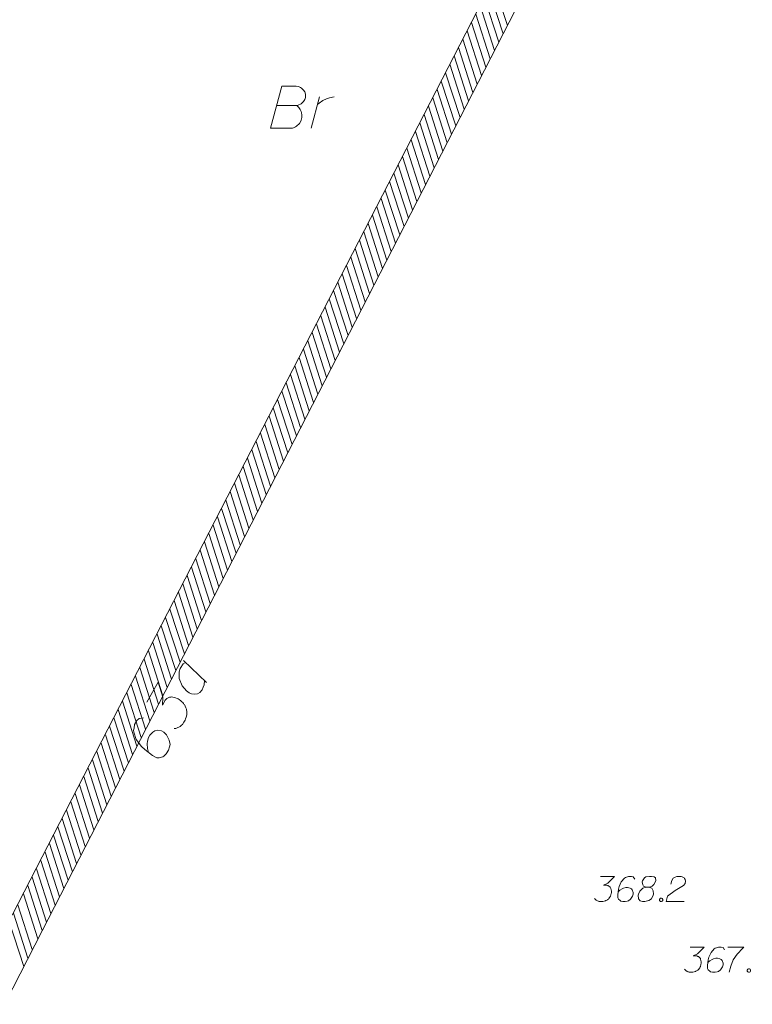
# Model space of a CAD drawing. Header units: metres. Extents: x 5555129 to 5556676, y 5635595 to 5636517.
# Tile 207 of 255: x 5556408 to 5556430, y 5636075 to 5636105. Entities that reach past the tile are written whole.
import ezdxf

# ---------------------------------------------------------------- set-up
doc = ezdxf.new("R2010")
doc.units = ezdxf.units.M
doc.header["$MEASUREMENT"] = 0
doc.linetypes.add('PRZER1-1', pattern=[2, 1, -1])
for name, color, linetype, lineweight in [('#digitalizacja', 7, 'Continuous', 18), ('#skartowane', 7, 'Continuous', 18), ('#zakres', 7, 'Continuous', 18)]:
    doc.layers.add(name, color=color, linetype=linetype, lineweight=lineweight)
doc.layers.add('GEPADR_O', color=7, linetype='Continuous', lineweight=18, true_color=0x0a0909)
doc.layers.add('GESUZY_O', color=7, linetype='PRZER1-1', lineweight=18, true_color=0x008000)

# ---------------------------------------------------------------- blocks, each defined once
blk = doc.blocks.new('*U1741')
at = {"layer": 'GEPADR_O', "color": 7, "linetype": 'ByBlock', "lineweight": 18}
blk.add_line((5555298.448, 5636327.198), (5555299.122, 5636326.549), dxfattribs=at)
at = {"layer": 'GEPADR_O', "color": 7, "linetype": 'ByBlock', "lineweight": 18, "flags": 128}
blk.add_lwpolyline([(5555298.507, 5636327.142), (5555298.431, 5636327.106), (5555298.349, 5636326.96), (5555298.318, 5636326.865), (5555298.317, 5636326.662), (5555298.399, 5636326.447), (5555298.529, 5636326.295), (5555298.609, 5636326.238), (5555298.683, 5636326.208), (5555298.757, 5636326.2), (5555298.855, 5636326.213), (5555298.932, 5636326.249), (5555299.002, 5636326.334), (5555299.032, 5636326.408), (5555299.062, 5636326.481), (5555299.063, 5636326.604)], dxfattribs=at)
blk = doc.blocks.new('*U1796')
at = {"layer": 'GESUZY_O', "color": 96, "linetype": 'ByBlock', "lineweight": 18, "true_color": 0x008000}
blk.add_line((5555302.236, 5636343.015), (5555302.482, 5636343.95), dxfattribs=at)
at = {"layer": 'GESUZY_O', "color": 96, "linetype": 'ByBlock', "lineweight": 18, "true_color": 0x008000, "flags": 128}
blk.add_lwpolyline([(5555302.423, 5636343.724), (5555302.472, 5636343.763), (5555302.58, 5636343.842), (5555302.698, 5636343.891), (5555302.787, 5636343.921), (5555302.925, 5636343.95)], dxfattribs=at)

msp = doc.modelspace()

# ---------------------------------------------------------------- linework, layer by layer
at = {"layer": '#digitalizacja', "color": 36, "linetype": 'Continuous', "lineweight": 18, "true_color": 0x7d3300, "flags": 128}
for points in [[(5556428.077, 5636076.992), (5556428.49, 5636076.992), (5556428.295, 5636076.792), (5556428.165, 5636076.727), (5556428.272, 5636076.727), (5556428.295, 5636076.721), (5556428.307, 5636076.715), (5556428.319, 5636076.709), (5556428.331, 5636076.703), (5556428.354, 5636076.685), (5556428.366, 5636076.668), (5556428.378, 5636076.65), (5556428.384, 5636076.632), (5556428.396, 5636076.591), (5556428.402, 5636076.555), (5556428.402, 5636076.538), (5556428.402, 5636076.514), (5556428.396, 5636076.479), (5556428.39, 5636076.455), (5556428.384, 5636076.431), (5556428.378, 5636076.414), (5556428.372, 5636076.402), (5556428.366, 5636076.39), (5556428.36, 5636076.378), (5556428.349, 5636076.361), (5556428.331, 5636076.337), (5556428.313, 5636076.319), (5556428.301, 5636076.307), (5556428.284, 5636076.296), (5556428.266, 5636076.284), (5556428.242, 5636076.272), (5556428.23, 5636076.266), (5556428.189, 5636076.254), (5556428.154, 5636076.248), (5556428.13, 5636076.242), (5556428.089, 5636076.242), (5556428.041, 5636076.248), (5556428.024, 5636076.254), (5556428.006, 5636076.26), (5556427.988, 5636076.266), (5556427.971, 5636076.278), (5556427.953, 5636076.29), (5556427.923, 5636076.313), (5556427.906, 5636076.337)], [(5556429.098, 5636076.91), (5556429.051, 5636076.975), (5556428.998, 5636076.992), (5556428.915, 5636076.992), (5556428.856, 5636076.969), (5556428.821, 5636076.957), (5556428.791, 5636076.939), (5556428.697, 5636076.833), (5556428.632, 5636076.691), (5556428.614, 5636076.615), (5556428.591, 5636076.443), (5556428.591, 5636076.355), (5556428.614, 5636076.319), (5556428.661, 5636076.272), (5556428.679, 5636076.26), (5556428.738, 5636076.242), (5556428.815, 5636076.242), (5556428.874, 5636076.254), (5556428.915, 5636076.266), (5556428.974, 5636076.313), (5556429.034, 5636076.408), (5556429.051, 5636076.467), (5556429.051, 5636076.514), (5556429.022, 5636076.591), (5556428.998, 5636076.62), (5556428.957, 5636076.644), (5556428.886, 5636076.662), (5556428.833, 5636076.662), (5556428.768, 5636076.644), (5556428.726, 5636076.626), (5556428.656, 5636076.579), (5556428.62, 5636076.55), (5556428.602, 5636076.532)], [(5556429.199, 5636076.992), (5556429.671, 5636076.992), (5556429.642, 5636076.963), (5556429.47, 5636076.78), (5556429.352, 5636076.615), (5556429.281, 5636076.42), (5556429.234, 5636076.242)], [(5556429.807, 5636076.343), (5556429.837, 5636076.343), (5556429.854, 5636076.331), (5556429.872, 5636076.307), (5556429.872, 5636076.278), (5556429.854, 5636076.254), (5556429.837, 5636076.242), (5556429.807, 5636076.242), (5556429.789, 5636076.254), (5556429.772, 5636076.278), (5556429.772, 5636076.307), (5556429.789, 5636076.331), (5556429.807, 5636076.343)]]:
    msp.add_lwpolyline(points, dxfattribs=at)
at = {"layer": '#skartowane', "color": 7, "linetype": 'Continuous', "lineweight": 18, "flags": 128}
for points in [[(5556425.407, 5636079.093), (5556425.821, 5636079.093), (5556425.626, 5636078.892), (5556425.496, 5636078.827), (5556425.602, 5636078.827), (5556425.626, 5636078.822), (5556425.638, 5636078.816), (5556425.649, 5636078.81), (5556425.661, 5636078.804), (5556425.685, 5636078.786), (5556425.697, 5636078.768), (5556425.709, 5636078.751), (5556425.714, 5636078.733), (5556425.726, 5636078.692), (5556425.732, 5636078.656), (5556425.732, 5636078.638), (5556425.732, 5636078.615), (5556425.726, 5636078.579), (5556425.72, 5636078.556), (5556425.714, 5636078.532), (5556425.709, 5636078.515), (5556425.703, 5636078.503), (5556425.697, 5636078.491), (5556425.691, 5636078.479), (5556425.679, 5636078.461), (5556425.661, 5636078.438), (5556425.644, 5636078.42), (5556425.632, 5636078.408), (5556425.614, 5636078.396), (5556425.596, 5636078.385), (5556425.573, 5636078.373), (5556425.561, 5636078.367), (5556425.52, 5636078.355), (5556425.484, 5636078.349), (5556425.461, 5636078.343), (5556425.419, 5636078.343), (5556425.372, 5636078.349), (5556425.354, 5636078.355), (5556425.337, 5636078.361), (5556425.319, 5636078.367), (5556425.301, 5636078.379), (5556425.283, 5636078.39), (5556425.254, 5636078.414), (5556425.236, 5636078.438)], [(5556426.429, 5636079.011), (5556426.382, 5636079.075), (5556426.329, 5636079.093), (5556426.246, 5636079.093), (5556426.187, 5636079.07), (5556426.151, 5636079.058), (5556426.122, 5636079.04), (5556426.027, 5636078.934), (5556425.963, 5636078.792), (5556425.945, 5636078.715), (5556425.921, 5636078.544), (5556425.921, 5636078.455), (5556425.945, 5636078.42), (5556425.992, 5636078.373), (5556426.01, 5636078.361), (5556426.069, 5636078.343), (5556426.146, 5636078.343), (5556426.205, 5636078.355), (5556426.246, 5636078.367), (5556426.305, 5636078.414), (5556426.364, 5636078.509), (5556426.382, 5636078.568), (5556426.382, 5636078.615), (5556426.352, 5636078.692), (5556426.329, 5636078.721), (5556426.287, 5636078.745), (5556426.216, 5636078.763), (5556426.163, 5636078.763), (5556426.098, 5636078.745), (5556426.057, 5636078.727), (5556425.986, 5636078.68), (5556425.951, 5636078.65), (5556425.933, 5636078.633)], [(5556426.766, 5636078.768), (5556426.848, 5636078.768), (5556426.872, 5636078.774), (5556426.943, 5636078.804), (5556426.996, 5636078.851), (5556427.055, 5636078.963), (5556427.049, 5636079.046), (5556427.008, 5636079.075), (5556426.925, 5636079.093), (5556426.866, 5636079.093), (5556426.754, 5636079.075), (5556426.718, 5636079.046), (5556426.659, 5636078.957), (5556426.653, 5636078.928), (5556426.665, 5636078.839), (5556426.689, 5636078.804), (5556426.766, 5636078.768), (5556426.671, 5636078.745), (5556426.583, 5636078.656), (5556426.535, 5636078.568), (5556426.529, 5636078.538), (5556426.535, 5636078.426), (5556426.588, 5636078.367), (5556426.659, 5636078.343), (5556426.73, 5636078.343), (5556426.842, 5636078.373), (5556426.925, 5636078.426), (5556426.978, 5636078.532), (5556426.984, 5636078.568), (5556426.978, 5636078.662), (5556426.931, 5636078.745), (5556426.848, 5636078.768)], [(5556427.498, 5636078.857), (5556427.527, 5636078.969), (5556427.574, 5636079.04), (5556427.628, 5636079.07), (5556427.681, 5636079.087), (5556427.722, 5636079.093), (5556427.752, 5636079.093), (5556427.805, 5636079.087), (5556427.84, 5636079.075), (5556427.858, 5636079.07), (5556427.893, 5636079.052), (5556427.911, 5636079.028), (5556427.923, 5636079.005), (5556427.929, 5636078.987), (5556427.935, 5636078.963), (5556427.935, 5636078.934), (5556427.929, 5636078.904), (5556427.923, 5636078.886), (5556427.911, 5636078.863), (5556427.893, 5636078.839), (5556427.876, 5636078.822), (5556427.634, 5636078.674), (5556427.403, 5636078.503), (5556427.362, 5636078.343), (5556427.899, 5636078.343)], [(5556427.197, 5636078.444), (5556427.226, 5636078.444), (5556427.244, 5636078.432), (5556427.262, 5636078.408), (5556427.262, 5636078.379), (5556427.244, 5636078.355), (5556427.226, 5636078.343), (5556427.197, 5636078.343), (5556427.179, 5636078.355), (5556427.161, 5636078.379), (5556427.161, 5636078.408), (5556427.179, 5636078.432), (5556427.197, 5636078.444)]]:
    msp.add_lwpolyline(points, dxfattribs=at)
at = {"layer": '#zakres', "color": 134, "linetype": 'Continuous', "lineweight": 18}
for p, q in [((5556437.027, 5636134.536), (5556407.927, 5636077.936)), ((5556437.916, 5636134.079), (5556408.816, 5636077.479)), ((5556422.514, 5636104.133), (5556422.086, 5636105.466)), ((5556422.642, 5636104.382), (5556422.214, 5636105.715)), ((5556422.386, 5636103.884), (5556421.958, 5636105.217)), ((5556422.258, 5636103.634), (5556421.83, 5636104.968)), ((5556422.13, 5636103.385), (5556421.702, 5636104.719)), ((5556422.002, 5636103.136), (5556421.574, 5636104.47)), ((5556421.746, 5636102.638), (5556421.318, 5636103.971)), ((5556421.874, 5636102.887), (5556421.446, 5636104.22)), ((5556421.618, 5636102.389), (5556421.19, 5636103.722)), ((5556421.49, 5636102.14), (5556421.062, 5636103.473)), ((5556421.362, 5636101.891), (5556420.934, 5636103.224)), ((5556421.234, 5636101.642), (5556420.806, 5636102.975)), ((5556421.106, 5636101.393), (5556420.678, 5636102.726)), ((5556420.85, 5636100.895), (5556420.422, 5636102.228)), ((5556420.978, 5636101.144), (5556420.55, 5636102.477)), ((5556420.722, 5636100.646), (5556420.294, 5636101.979)), ((5556420.594, 5636100.397), (5556420.166, 5636101.73)), ((5556420.466, 5636100.148), (5556420.038, 5636101.481)), ((5556420.338, 5636099.899), (5556419.91, 5636101.232)), ((5556420.21, 5636099.65), (5556419.782, 5636100.983)), ((5556419.954, 5636099.152), (5556419.526, 5636100.485)), ((5556420.082, 5636099.401), (5556419.654, 5636100.734)), ((5556419.826, 5636098.903), (5556419.398, 5636100.236)), ((5556419.698, 5636098.654), (5556419.27, 5636099.987)), ((5556419.57, 5636098.405), (5556419.142, 5636099.738)), ((5556419.441, 5636098.156), (5556419.014, 5636099.489)), ((5556419.313, 5636097.907), (5556418.886, 5636099.24)), ((5556419.057, 5636097.409), (5556418.63, 5636098.742)), ((5556419.185, 5636097.658), (5556418.758, 5636098.991)), ((5556418.929, 5636097.16), (5556418.502, 5636098.493)), ((5556418.801, 5636096.911), (5556418.374, 5636098.244)), ((5556418.673, 5636096.662), (5556418.246, 5636097.995)), ((5556418.545, 5636096.413), (5556418.118, 5636097.746)), ((5556418.289, 5636095.915), (5556417.861, 5636097.248)), ((5556418.417, 5636096.164), (5556417.99, 5636097.497)), ((5556418.161, 5636095.666), (5556417.733, 5636096.999)), ((5556418.033, 5636095.417), (5556417.605, 5636096.75)), ((5556417.905, 5636095.168), (5556417.477, 5636096.501)), ((5556417.777, 5636094.919), (5556417.349, 5636096.252)), ((5556417.649, 5636094.67), (5556417.221, 5636096.003)), ((5556417.393, 5636094.172), (5556416.965, 5636095.505)), ((5556417.521, 5636094.421), (5556417.093, 5636095.754)), ((5556417.265, 5636093.923), (5556416.837, 5636095.256)), ((5556417.137, 5636093.674), (5556416.709, 5636095.007)), ((5556417.009, 5636093.425), (5556416.581, 5636094.758)), ((5556416.881, 5636093.176), (5556416.453, 5636094.509)), ((5556416.753, 5636092.927), (5556416.325, 5636094.26)), ((5556416.497, 5636092.429), (5556416.069, 5636093.762)), ((5556416.625, 5636092.678), (5556416.197, 5636094.011)), ((5556416.369, 5636092.18), (5556415.941, 5636093.513)), ((5556416.241, 5636091.931), (5556415.813, 5636093.264)), ((5556416.113, 5636091.682), (5556415.685, 5636093.015)), ((5556415.985, 5636091.433), (5556415.557, 5636092.766)), ((5556415.729, 5636090.935), (5556415.301, 5636092.268)), ((5556415.857, 5636091.184), (5556415.429, 5636092.517)), ((5556415.601, 5636090.686), (5556415.173, 5636092.019)), ((5556415.473, 5636090.437), (5556415.045, 5636091.77)), ((5556415.345, 5636090.188), (5556414.917, 5636091.521)), ((5556415.217, 5636089.939), (5556414.789, 5636091.272)), ((5556415.089, 5636089.69), (5556414.661, 5636091.023)), ((5556414.832, 5636089.192), (5556414.405, 5636090.525)), ((5556414.961, 5636089.441), (5556414.533, 5636090.774)), ((5556414.704, 5636088.943), (5556414.277, 5636090.276)), ((5556414.576, 5636088.694), (5556414.149, 5636090.027)), ((5556414.448, 5636088.445), (5556414.021, 5636089.778)), ((5556414.32, 5636088.196), (5556413.893, 5636089.529)), ((5556414.192, 5636087.946), (5556413.765, 5636089.28)), ((5556413.936, 5636087.448), (5556413.509, 5636088.782)), ((5556414.064, 5636087.697), (5556413.637, 5636089.031)), ((5556413.808, 5636087.199), (5556413.381, 5636088.532)), ((5556413.68, 5636086.95), (5556413.252, 5636088.283)), ((5556413.552, 5636086.701), (5556413.124, 5636088.034)), ((5556413.424, 5636086.452), (5556412.996, 5636087.785)), ((5556413.296, 5636086.203), (5556412.868, 5636087.536)), ((5556413.04, 5636085.705), (5556412.612, 5636087.038)), ((5556413.168, 5636085.954), (5556412.74, 5636087.287)), ((5556412.912, 5636085.456), (5556412.484, 5636086.789)), ((5556412.784, 5636085.207), (5556412.356, 5636086.54)), ((5556412.656, 5636084.958), (5556412.228, 5636086.291)), ((5556412.528, 5636084.709), (5556412.1, 5636086.042)), ((5556412.272, 5636084.211), (5556411.844, 5636085.544)), ((5556412.4, 5636084.46), (5556411.972, 5636085.793)), ((5556412.144, 5636083.962), (5556411.716, 5636085.295)), ((5556412.016, 5636083.713), (5556411.588, 5636085.046)), ((5556411.888, 5636083.464), (5556411.46, 5636084.797)), ((5556411.76, 5636083.215), (5556411.332, 5636084.548)), ((5556411.632, 5636082.966), (5556411.204, 5636084.299)), ((5556411.376, 5636082.468), (5556410.948, 5636083.801)), ((5556411.504, 5636082.717), (5556411.076, 5636084.05)), ((5556411.248, 5636082.219), (5556410.82, 5636083.552)), ((5556411.12, 5636081.97), (5556410.692, 5636083.303)), ((5556410.992, 5636081.721), (5556410.564, 5636083.054)), ((5556410.864, 5636081.472), (5556410.436, 5636082.805)), ((5556410.736, 5636081.223), (5556410.308, 5636082.556)), ((5556410.48, 5636080.725), (5556410.052, 5636082.058)), ((5556410.608, 5636080.974), (5556410.18, 5636082.307)), ((5556410.352, 5636080.476), (5556409.924, 5636081.809)), ((5556410.223, 5636080.227), (5556409.796, 5636081.56)), ((5556410.095, 5636079.978), (5556409.668, 5636081.311)), ((5556409.967, 5636079.729), (5556409.54, 5636081.062)), ((5556409.711, 5636079.231), (5556409.284, 5636080.564)), ((5556409.839, 5636079.48), (5556409.412, 5636080.813)), ((5556409.583, 5636078.982), (5556409.156, 5636080.315)), ((5556409.455, 5636078.733), (5556409.028, 5636080.066)), ((5556409.327, 5636078.484), (5556408.9, 5636079.817)), ((5556409.199, 5636078.235), (5556408.772, 5636079.568)), ((5556409.071, 5636077.986), (5556408.643, 5636079.319)), ((5556408.815, 5636077.488), (5556408.387, 5636078.821)), ((5556408.943, 5636077.737), (5556408.515, 5636079.07)), ((5556408.687, 5636077.239), (5556408.259, 5636078.572)), ((5556408.521, 5636076.916), (5556408.094, 5636078.249)), ((5556408.393, 5636076.667), (5556407.966, 5636078)), ((5556408.265, 5636076.418), (5556407.838, 5636077.751)), ((5556408.816, 5636077.479), (5556379.716, 5636020.879))]:
    msp.add_line(p, q, dxfattribs=at)
at = {"layer": 'GEPADR_O', "color": 7, "linetype": 'Continuous', "lineweight": 18, "flags": 128}
for points in [[(5556411.929, 5636084.266), (5556412.267, 5636084.867), (5556412.399, 5636084.42), (5556412.388, 5636084.178), (5556412.475, 5636084.333), (5556412.502, 5636084.362), (5556412.521, 5636084.375), (5556412.539, 5636084.387), (5556412.557, 5636084.399), (5556412.602, 5636084.419), (5556412.637, 5636084.422), (5556412.673, 5636084.425), (5556412.703, 5636084.419), (5556412.773, 5636084.402), (5556412.829, 5636084.382), (5556412.855, 5636084.367), (5556412.89, 5636084.348), (5556412.936, 5636084.311), (5556412.966, 5636084.283), (5556412.995, 5636084.255), (5556413.016, 5636084.232), (5556413.028, 5636084.214), (5556413.041, 5636084.196), (5556413.053, 5636084.177), (5556413.069, 5636084.146), (5556413.089, 5636084.101), (5556413.1, 5636084.061), (5556413.108, 5636084.034), (5556413.111, 5636083.998), (5556413.113, 5636083.963), (5556413.111, 5636083.919), (5556413.11, 5636083.897), (5556413.094, 5636083.827), (5556413.073, 5636083.771), (5556413.063, 5636083.732), (5556413.029, 5636083.672), (5556412.982, 5636083.608), (5556412.959, 5636083.587), (5556412.936, 5636083.566), (5556412.913, 5636083.545), (5556412.881, 5636083.529), (5556412.85, 5636083.513), (5556412.791, 5636083.489), (5556412.742, 5636083.483)], [(5556411.828, 5636083.804), (5556411.695, 5636083.789), (5556411.626, 5636083.726), (5556411.558, 5636083.606), (5556411.545, 5636083.501), (5556411.533, 5636083.439), (5556411.535, 5636083.382), (5556411.612, 5636083.158), (5556411.765, 5636082.948), (5556411.862, 5636082.86), (5556412.092, 5636082.686), (5556412.22, 5636082.613), (5556412.291, 5636082.619), (5556412.398, 5636082.649), (5556412.43, 5636082.665), (5556412.504, 5636082.736), (5556412.567, 5636082.848), (5556412.598, 5636082.943), (5556412.614, 5636083.013), (5556412.594, 5636083.137), (5556412.505, 5636083.3), (5556412.433, 5636083.374), (5556412.364, 5636083.413), (5556412.229, 5636083.433), (5556412.167, 5636083.422), (5556412.099, 5636083.381), (5556412.015, 5636083.293), (5556411.972, 5636083.216), (5556411.944, 5636083.107), (5556411.936, 5636083.032), (5556411.947, 5636082.891), (5556411.961, 5636082.815), (5556411.973, 5636082.775)]]:
    msp.add_lwpolyline(points, dxfattribs=at)
at = {"layer": 'GESUZY_O', "color": 96, "linetype": 'Continuous', "lineweight": 18, "true_color": 0x008000, "flags": 128}
msp.add_lwpolyline([(5556415.793, 5636102.002), (5556416.384, 5636102.002), (5556416.423, 5636102.012), (5556416.512, 5636102.051), (5556416.581, 5636102.12), (5556416.62, 5636102.179), (5556416.64, 5636102.238), (5556416.64, 5636102.267), (5556416.64, 5636102.307), (5556416.64, 5636102.336), (5556416.62, 5636102.405), (5556416.581, 5636102.455), (5556416.522, 5636102.514), (5556416.492, 5636102.533), (5556416.453, 5636102.553), (5556416.423, 5636102.563), (5556416.364, 5636102.573), (5556415.941, 5636102.573), (5556415.606, 5636101.323), (5556416.256, 5636101.323), (5556416.286, 5636101.333), (5556416.345, 5636101.362), (5556416.374, 5636101.382), (5556416.463, 5636101.47), (5556416.502, 5636101.539), (5556416.512, 5636101.569), (5556416.532, 5636101.647), (5556416.532, 5636101.726), (5556416.522, 5636101.785), (5556416.512, 5636101.825), (5556416.482, 5636101.884), (5556416.443, 5636101.943), (5556416.423, 5636101.962), (5556416.384, 5636102.002)], dxfattribs=at)

# ---------------------------------------------------------------- block references
at = {"layer": 'GEPADR_O', "color": 7, "linetype": 'Continuous', "lineweight": 18}
msp.add_blockref('*U1741', (1114.572, -241.693), dxfattribs=at)
at = {"layer": 'GESUZY_O', "color": 96, "linetype": 'Continuous', "lineweight": 18, "true_color": 0x008000}
msp.add_blockref('*U1796', (1114.572, -241.693), dxfattribs=at)

doc.saveas('drawing.dxf')
